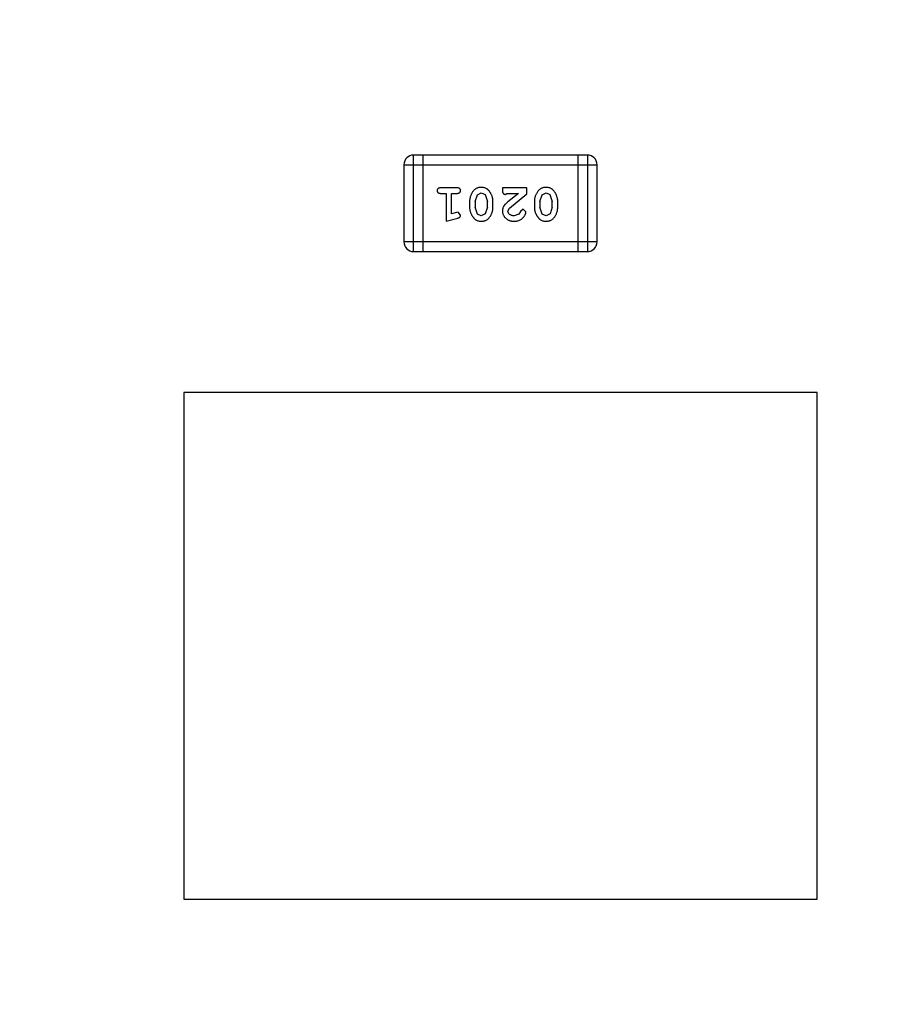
# Model space of a CAD drawing. Header units: inches. Extents: x -13 to 119, y -33 to 44.
# Tile 37 of 40: x 102.41 to 105.16, y 15.57 to 18.68. Entities that reach past the tile are written whole.
import ezdxf

# ---------------------------------------------------------------- set-up
doc = ezdxf.new("R2010")
doc.units = ezdxf.units.IN
doc.header["$LTSCALE"] = 1.21
doc.header["$MEASUREMENT"] = 0
doc.header["$PDMODE"] = 3
doc.header["$PDSIZE"] = 0.3125
doc.layers.get('0').update_dxf_attribs({"linetype": 'CONTINUOUS'})
doc.layers.get('Defpoints').update_dxf_attribs({"linetype": 'CONTINUOUS'})
doc.layers.add('DIM', color=3, linetype='CONTINUOUS')
doc.styles.get("Standard").update_dxf_attribs({"font": 'txt', "width": 0.8})
doc.dimstyles.get("Standard").update_dxf_attribs({"dimtxt": 0.15625, "dimasz": 0.1875, "dimexe": 0.125, "dimexo": 0.0625, "dimgap": 0.09, "dimtad": 0, "dimtih": 1, "dimtoh": 1, "dimzin": 4, "dimdsep": 46, "dimtxsty": 'Standard', "dimblk": '_FILLED', "dimblk1": '_FILLED', "dimblk2": '_FILLED', "dimcen": 0.09, "dimazin": 1, "dimtp": 0.01, "dimtm": 0.01, "dimtfac": 1, "dimtofl": 0, "dimtmove": 0, "dimatfit": 3, "dimldrblk": '_FILLED', "dimfxl": 1, "dimtolj": 1, "dimtzin": 4, "dimarcsym": 0})

# ---------------------------------------------------------------- blocks, each defined once
blk = doc.blocks.new('_FILLED')
at = {"color": 0, "linetype": 'ByBlock'}
blk.add_solid([(0, 0), (-1, 0.1667), (-1, -0.1667)], dxfattribs=at)
blk = doc.blocks.new('*D26')
at = {"layer": 'Defpoints', "color": 0}
for p in [(87.6825, 22.6485), (108.0025, -8.1472), (108.0025, -17.2496)]:
    blk.add_point(p, dxfattribs=at)
at = {"layer": 'DIM', "color": 0, "lineweight": -2}
for p, q in [((87.6825, 22.586), (87.6825, -17.3746)), ((108.0025, -8.2097), (108.0025, -17.3746)), ((88.8825, -17.2496), (95.9125, -17.2496)), ((106.8025, -17.2496), (99.7725, -17.2496))]:
    blk.add_line(p, q, dxfattribs=at)
at = {"layer": 'DIM', "color": 0, "lineweight": -2, "xscale": 1.2, "yscale": 1.2, "zscale": 1.2, "rotation": 180}
blk.add_blockref('_FILLED', (87.6825, -17.2496), dxfattribs=at)
at = {"layer": 'DIM', "color": 0, "lineweight": -2, "xscale": 1.2, "yscale": 1.2, "zscale": 1.2}
blk.add_blockref('_FILLED', (108.0025, -17.2496), dxfattribs=at)
at = {"layer": 'DIM', "color": 0, "insert": (97.8425, -17.2496), "char_height": 1.2, "attachment_point": 5}
blk.add_mtext('\\A1;20.32', dxfattribs=at)
blk = doc.blocks.new('*D29')
at = {"layer": 'Defpoints', "color": 0}
for p in [(104.4822, 23.466), (115.0848, 23.466), (106.0027, -8.5301)]:
    blk.add_point(p, dxfattribs=at)
at = {"layer": 'DIM', "color": 0, "lineweight": -2}
for p, q in [((104.5447, 23.466), (115.2098, 23.466)), ((115.0848, 22.266), (115.0848, 9.318)), ((115.0848, -7.3301), (115.0848, 5.618)), ((106.0652, -8.5301), (115.2098, -8.5301))]:
    blk.add_line(p, q, dxfattribs=at)
at = {"layer": 'DIM', "color": 0, "lineweight": -2, "xscale": 1.2, "yscale": 1.2, "zscale": 1.2}
for p, rotation in [((115.0848, 23.466), 90), ((115.0848, -8.5301), 270)]:
    blk.add_blockref('_FILLED', p, dxfattribs=dict(at, rotation=rotation))
at = {"layer": 'DIM', "color": 0, "insert": (115.0848, 7.468), "char_height": 1.2, "attachment_point": 5, "rotation": 90}
blk.add_mtext('\\A1;32.00', dxfattribs=at)

msp = doc.modelspace()

# ---------------------------------------------------------------- linework, layer by layer
at = {"color": 7, "linetype": 'Continuous'}
for p, q in [((103.6518, 17.9489), (103.6518, 18.2537)), ((104.2004, 18.2537), (103.6518, 18.2537)), ((103.6823, 17.9489), (103.6823, 18.2537)), ((104.1699, 18.2537), (104.1699, 17.9489)), ((104.2004, 18.2537), (104.2004, 17.9489)), ((103.6213, 18.2232), (103.6213, 17.9794)), ((103.6213, 18.2232), (104.2309, 18.2232)), ((104.2309, 17.9794), (104.2309, 18.2232)), ((103.7892, 18.15), (103.7373, 18.15)), ((103.7373, 18.1327), (103.7546, 18.1327)), ((103.7546, 18.1327), (103.7546, 18.0446)), ((103.7719, 18.0678), (103.7719, 18.1327)), ((103.7719, 18.1327), (103.7892, 18.1327)), ((103.8459, 18.1067), (103.8531, 18.1285)), ((103.8531, 18.1285), (103.8654, 18.1343)), ((103.8654, 18.1343), (103.8776, 18.129)), ((103.8776, 18.129), (103.8852, 18.1067)), ((103.9324, 18.15), (103.9324, 18.1422)), ((104.0095, 18.15), (103.9324, 18.15)), ((103.9411, 18.1296), (103.9466, 18.1327)), ((103.9466, 18.1327), (103.9827, 18.1327)), ((103.9827, 18.1327), (103.9492, 18.1057)), ((103.9545, 18.0862), (104.0095, 18.1312)), ((104.0095, 18.1312), (104.0095, 18.15)), ((104.0504, 18.1067), (104.0576, 18.1285)), ((104.0576, 18.1285), (104.0699, 18.1343)), ((104.0699, 18.1343), (104.0821, 18.129)), ((104.0821, 18.129), (104.0897, 18.1067)), ((103.8286, 18.107), (103.8286, 18.0893)), ((103.8459, 18.1067), (103.8459, 18.0895)), ((103.8852, 18.0895), (103.8852, 18.1067)), ((103.9025, 18.0893), (103.9025, 18.107)), ((104.0331, 18.107), (104.0331, 18.0893)), ((104.0504, 18.1067), (104.0504, 18.0895)), ((104.0897, 18.0895), (104.0897, 18.1067)), ((104.107, 18.0893), (104.107, 18.107)), ((103.787, 18.0719), (103.7719, 18.0678)), ((103.7924, 18.073), (103.787, 18.0719)), ((103.8003, 18.0637), (103.7924, 18.073)), ((103.8534, 18.0672), (103.8459, 18.0895)), ((103.8656, 18.0619), (103.8534, 18.0672)), ((103.878, 18.0678), (103.8656, 18.0619)), ((103.8852, 18.0895), (103.878, 18.0678)), ((103.9497, 18.0765), (103.9545, 18.0862)), ((103.9841, 18.0673), (103.9692, 18.0619)), ((103.989, 18.0758), (103.9841, 18.0673)), ((103.9975, 18.0824), (103.989, 18.0758)), ((104.0063, 18.074), (103.9975, 18.0824)), ((104.058, 18.0672), (104.0504, 18.0895)), ((104.0701, 18.0619), (104.058, 18.0672)), ((104.0825, 18.0678), (104.0701, 18.0619)), ((104.0897, 18.0895), (104.0825, 18.0678)), ((103.7546, 18.0446), (103.7912, 18.0545)), ((104.2309, 17.9794), (103.6213, 17.9794)), ((103.6518, 17.9489), (104.2004, 17.9489)), ((102.9261, 17.5044), (102.9261, 15.9044)), ((104.9261, 17.5044), (102.9261, 17.5044)), ((104.9261, 15.9044), (104.9261, 17.5044)), ((102.9261, 15.9044), (104.9261, 15.9044))]:
    msp.add_line(p, q, dxfattribs=at)
for centre, start, end in [((103.6518, 18.2232), 90, 180), ((104.2004, 18.2232), 0, 90), ((103.6518, 17.9794), 180, 270), ((104.2004, 17.9794), 270, 0)]:
    msp.add_arc(centre, 0.0305, start, end, dxfattribs=at)
for points, knots in [([(103.7373, 18.15), (103.7364, 18.15), (103.7347, 18.15), (103.7324, 18.1495), (103.7305, 18.1488), (103.7289, 18.1477), (103.7277, 18.1464), (103.7269, 18.1449), (103.7264, 18.1432), (103.7263, 18.142), (103.7263, 18.1414)], [0, 0, 0, 0, 0.169012, 0.317488, 0.445429, 0.560977, 0.67065, 0.776666, 0.88492, 1, 1, 1, 1]), ([(103.7263, 18.1414), (103.7263, 18.1408), (103.7264, 18.1396), (103.7269, 18.1379), (103.7278, 18.1364), (103.7289, 18.1351), (103.7305, 18.134), (103.7324, 18.1333), (103.7347, 18.1328), (103.7364, 18.1328), (103.7373, 18.1327)], [0, 0, 0, 0, 0.11517, 0.223509, 0.328254, 0.438012, 0.553651, 0.682263, 0.830856, 1, 1, 1, 1]), ([(103.8003, 18.1414), (103.8002, 18.142), (103.8002, 18.1432), (103.7996, 18.1449), (103.7988, 18.1464), (103.7977, 18.1477), (103.7961, 18.1488), (103.7941, 18.1495), (103.7918, 18.15), (103.7901, 18.15), (103.7892, 18.15)], [0, 0, 0, 0, 0.115051, 0.223278, 0.329269, 0.437893, 0.554681, 0.682591, 0.83103, 1, 1, 1, 1]), ([(103.7892, 18.1327), (103.7901, 18.1328), (103.7918, 18.1328), (103.7941, 18.1333), (103.7961, 18.134), (103.7977, 18.1351), (103.7988, 18.1364), (103.7997, 18.1379), (103.8002, 18.1396), (103.8002, 18.1408), (103.8003, 18.1414)], [0, 0, 0, 0, 0.169102, 0.317658, 0.446239, 0.563118, 0.671828, 0.776546, 0.884858, 1, 1, 1, 1]), ([(103.8655, 18.1516), (103.864, 18.1516), (103.8612, 18.1515), (103.8571, 18.1508), (103.8533, 18.1497), (103.8497, 18.1481), (103.8464, 18.1461), (103.8433, 18.1435), (103.8405, 18.1406), (103.8381, 18.1372), (103.8359, 18.1336), (103.8339, 18.1299), (103.8323, 18.1262), (103.8309, 18.1225), (103.8299, 18.1186), (103.8291, 18.1148), (103.8287, 18.1109), (103.8286, 18.1083), (103.8286, 18.107)], [0, 0, 0, 0, 0.067217, 0.131051, 0.19272, 0.252824, 0.312745, 0.373449, 0.436041, 0.501494, 0.567761, 0.632087, 0.695096, 0.757109, 0.817993, 0.878657, 0.939311, 1, 1, 1, 1]), ([(103.9025, 18.107), (103.9025, 18.1081), (103.9025, 18.1102), (103.9021, 18.1134), (103.9017, 18.1165), (103.901, 18.1196), (103.9001, 18.1227), (103.899, 18.1256), (103.8977, 18.1286), (103.8962, 18.1315), (103.8946, 18.1342), (103.893, 18.1368), (103.8914, 18.1391), (103.8897, 18.1412), (103.888, 18.143), (103.8863, 18.1447), (103.8846, 18.1461), (103.8822, 18.1477), (103.8791, 18.1493), (103.8749, 18.1507), (103.8703, 18.1515), (103.8671, 18.1516), (103.8655, 18.1516)], [0, 0, 0, 0, 0.049886, 0.09882, 0.148132, 0.19689, 0.246038, 0.295176, 0.345305, 0.395692, 0.445312, 0.491875, 0.535813, 0.577009, 0.616081, 0.652689, 0.687585, 0.720206, 0.785062, 0.85223, 0.923759, 1, 1, 1, 1]), ([(103.9324, 18.1422), (103.9324, 18.1411), (103.9325, 18.1391), (103.9329, 18.1364), (103.9336, 18.1342), (103.9346, 18.1324), (103.936, 18.1312), (103.9375, 18.1302), (103.9392, 18.1297), (103.9404, 18.1296), (103.9411, 18.1296)], [0, 0, 0, 0, 0.1844, 0.34094, 0.473574, 0.586824, 0.690029, 0.789175, 0.890445, 1, 1, 1, 1]), ([(104.07, 18.1516), (104.0685, 18.1516), (104.0657, 18.1515), (104.0616, 18.1508), (104.0578, 18.1497), (104.0542, 18.1481), (104.0509, 18.1461), (104.0478, 18.1435), (104.045, 18.1406), (104.0426, 18.1372), (104.0404, 18.1336), (104.0384, 18.1299), (104.0368, 18.1262), (104.0354, 18.1225), (104.0344, 18.1186), (104.0336, 18.1148), (104.0332, 18.1109), (104.0331, 18.1083), (104.0331, 18.107)], [0, 0, 0, 0, 0.067217, 0.131051, 0.19272, 0.252824, 0.312745, 0.373449, 0.436041, 0.501494, 0.567761, 0.632087, 0.695096, 0.757109, 0.817993, 0.878657, 0.939311, 1, 1, 1, 1]), ([(104.107, 18.107), (104.107, 18.1081), (104.107, 18.1102), (104.1067, 18.1134), (104.1062, 18.1165), (104.1055, 18.1196), (104.1046, 18.1227), (104.1035, 18.1256), (104.1022, 18.1286), (104.1007, 18.1315), (104.0992, 18.1342), (104.0975, 18.1368), (104.0959, 18.1391), (104.0942, 18.1412), (104.0925, 18.143), (104.0908, 18.1447), (104.0891, 18.1461), (104.0867, 18.1477), (104.0836, 18.1493), (104.0794, 18.1507), (104.0748, 18.1515), (104.0716, 18.1516), (104.07, 18.1516)], [0, 0, 0, 0, 0.049886, 0.09882, 0.148132, 0.19689, 0.246038, 0.295176, 0.345305, 0.395692, 0.445312, 0.491875, 0.535813, 0.577009, 0.616081, 0.652689, 0.687585, 0.720206, 0.785062, 0.85223, 0.923759, 1, 1, 1, 1]), ([(103.9492, 18.1057), (103.9483, 18.1049), (103.9466, 18.1034), (103.9442, 18.1012), (103.9421, 18.0991), (103.9402, 18.0971), (103.9386, 18.0953), (103.9373, 18.0935), (103.9361, 18.0919), (103.935, 18.0898), (103.934, 18.0872), (103.933, 18.0841), (103.9325, 18.0808), (103.9324, 18.0785), (103.9324, 18.0774)], [0, 0, 0, 0, 0.103002, 0.197728, 0.285279, 0.365235, 0.437224, 0.502446, 0.560545, 0.611446, 0.707576, 0.80349, 0.900532, 1, 1, 1, 1]), ([(103.7912, 18.0545), (103.7921, 18.0548), (103.7936, 18.0553), (103.7957, 18.0561), (103.7973, 18.057), (103.7985, 18.058), (103.7993, 18.0592), (103.7999, 18.0606), (103.8002, 18.0621), (103.8002, 18.0631), (103.8003, 18.0637)], [0, 0, 0, 0, 0.187321, 0.344927, 0.475328, 0.579604, 0.674244, 0.773631, 0.882025, 1, 1, 1, 1]), ([(103.8286, 18.0893), (103.8286, 18.0882), (103.8286, 18.086), (103.8289, 18.0829), (103.8295, 18.0797), (103.8301, 18.0766), (103.831, 18.0736), (103.8322, 18.0706), (103.8335, 18.0676), (103.835, 18.0647), (103.8366, 18.062), (103.8382, 18.0594), (103.8398, 18.0571), (103.8415, 18.055), (103.8432, 18.0531), (103.8449, 18.0515), (103.8467, 18.0501), (103.849, 18.0485), (103.8522, 18.0469), (103.8564, 18.0456), (103.8609, 18.0448), (103.8641, 18.0447), (103.8657, 18.0446)], [0, 0, 0, 0, 0.049855, 0.099516, 0.148482, 0.19758, 0.246804, 0.296268, 0.346517, 0.397047, 0.446826, 0.49336, 0.537801, 0.579207, 0.617974, 0.654833, 0.689171, 0.722088, 0.786392, 0.853518, 0.924186, 1, 1, 1, 1]), ([(103.8657, 18.0446), (103.8671, 18.0447), (103.87, 18.0448), (103.874, 18.0455), (103.8779, 18.0466), (103.8815, 18.0482), (103.8848, 18.0502), (103.8878, 18.0527), (103.8906, 18.0557), (103.8931, 18.0591), (103.8953, 18.0627), (103.8972, 18.0664), (103.8988, 18.0701), (103.9002, 18.0739), (103.9012, 18.0776), (103.902, 18.0815), (103.9024, 18.0854), (103.9025, 18.088), (103.9025, 18.0893)], [0, 0, 0, 0, 0.06692, 0.130834, 0.19258, 0.252759, 0.312631, 0.373411, 0.436359, 0.501894, 0.568244, 0.632472, 0.69556, 0.757163, 0.818592, 0.878885, 0.939235, 1, 1, 1, 1]), ([(103.9324, 18.0774), (103.9324, 18.0763), (103.9325, 18.0741), (103.933, 18.0709), (103.9338, 18.0678), (103.9349, 18.0648), (103.9364, 18.0619), (103.9382, 18.0592), (103.9403, 18.0566), (103.9427, 18.0542), (103.9453, 18.052), (103.9482, 18.05), (103.9512, 18.0483), (103.9544, 18.047), (103.9578, 18.0459), (103.9614, 18.0452), (103.9652, 18.0447), (103.9678, 18.0447), (103.9691, 18.0446)], [0, 0, 0, 0, 0.060981, 0.120256, 0.178148, 0.236115, 0.293993, 0.352864, 0.413358, 0.476056, 0.539296, 0.602396, 0.665116, 0.728325, 0.792919, 0.859317, 0.928302, 1, 1, 1, 1]), ([(103.9692, 18.0619), (103.9678, 18.062), (103.9651, 18.0621), (103.9613, 18.0629), (103.9579, 18.0643), (103.955, 18.0662), (103.9527, 18.0685), (103.9509, 18.071), (103.9499, 18.0737), (103.9498, 18.0755), (103.9497, 18.0765)], [0, 0, 0, 0, 0.156344, 0.299348, 0.4327, 0.561, 0.682299, 0.791883, 0.89611, 1, 1, 1, 1]), ([(103.9691, 18.0446), (103.9708, 18.0447), (103.9741, 18.0448), (103.9791, 18.0457), (103.9838, 18.0471), (103.9883, 18.0491), (103.9924, 18.0515), (103.9961, 18.0544), (103.9992, 18.0576), (104.0018, 18.0612), (104.0037, 18.0648), (104.0052, 18.0681), (104.0061, 18.0711), (104.0063, 18.0731), (104.0063, 18.074)], [0, 0, 0, 0, 0.098286, 0.193983, 0.289056, 0.384352, 0.477435, 0.566197, 0.652355, 0.737986, 0.818188, 0.887401, 0.94802, 1, 1, 1, 1]), ([(104.0331, 18.0893), (104.0331, 18.0882), (104.0331, 18.086), (104.0334, 18.0829), (104.034, 18.0797), (104.0346, 18.0766), (104.0356, 18.0736), (104.0367, 18.0706), (104.038, 18.0676), (104.0395, 18.0647), (104.0411, 18.062), (104.0427, 18.0594), (104.0444, 18.0571), (104.046, 18.055), (104.0477, 18.0531), (104.0494, 18.0515), (104.0512, 18.0501), (104.0535, 18.0485), (104.0567, 18.0469), (104.0609, 18.0456), (104.0654, 18.0448), (104.0686, 18.0447), (104.0702, 18.0446)], [0, 0, 0, 0, 0.049855, 0.099516, 0.148482, 0.19758, 0.246804, 0.296268, 0.346517, 0.397047, 0.446826, 0.49336, 0.537801, 0.579207, 0.617974, 0.654833, 0.689171, 0.722088, 0.786392, 0.853518, 0.924186, 1, 1, 1, 1]), ([(104.0702, 18.0446), (104.0717, 18.0447), (104.0745, 18.0448), (104.0786, 18.0455), (104.0824, 18.0466), (104.086, 18.0482), (104.0893, 18.0502), (104.0923, 18.0527), (104.0951, 18.0557), (104.0976, 18.0591), (104.0998, 18.0627), (104.1017, 18.0664), (104.1033, 18.0701), (104.1047, 18.0739), (104.1057, 18.0776), (104.1065, 18.0815), (104.1069, 18.0854), (104.107, 18.088), (104.107, 18.0893)], [0, 0, 0, 0, 0.06692, 0.130834, 0.19258, 0.252759, 0.312631, 0.373411, 0.436359, 0.501894, 0.568244, 0.632472, 0.69556, 0.757163, 0.818592, 0.878885, 0.939235, 1, 1, 1, 1])]:
    msp.add_open_spline(points, degree=3, knots=knots, dxfattribs=at)

# ---------------------------------------------------------------- dimensions: what is measured, and where the dimension line sits
at = {"layer": 'DIM'}
dim = msp.add_linear_dim(base=(115.0848, 23.466), p1=(106.0027, -8.5301), p2=(104.4822, 23.466), angle=90, dimstyle='Standard', override={"dimtxt": 1.2, "dimasz": 1.2, "dimtih": 0, "dimtoh": 0, "dimzin": 0, "dimcen": 0.198, "dimadec": 0, "dimazin": 0, "dimtp": 0, "dimtm": 0, "dimtdec": 4, "dimtzin": 0}, dxfattribs=at)
dim.commit()
dim.dimension.update_dxf_attribs({"geometry": '*D29', "text_midpoint": (115.0848, 7.468)})
dim = msp.add_linear_dim(base=(108.0025, -17.2496), p1=(87.6825, 22.6485), p2=(108.0025, -8.1472), dimstyle='Standard', override={"dimtxt": 1.2, "dimasz": 1.2, "dimtih": 0, "dimtoh": 0, "dimzin": 0, "dimcen": 0.198, "dimadec": 0, "dimazin": 0, "dimtp": 0, "dimtm": 0, "dimtdec": 4, "dimtzin": 0}, dxfattribs=at)
dim.commit()
dim.dimension.update_dxf_attribs({"geometry": '*D26', "text_midpoint": (97.8425, -17.2496)})

doc.saveas('drawing.dxf')
